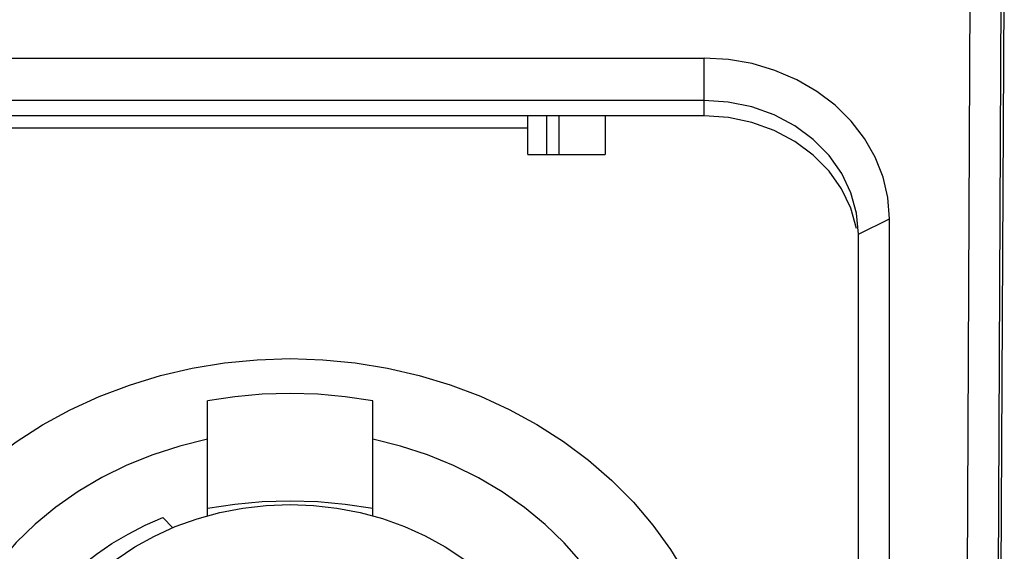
# Model space of a CAD drawing. Extents: x 0 to 420, y 0 to 297.
# Tile 77 of 116: x 221.87 to 228.24, y 166.07 to 169.51. Entities that reach past the tile are written whole.
import ezdxf

# ---------------------------------------------------------------- set-up
doc = ezdxf.new("R2010")
doc.units = 0
doc.header["$LTSCALE"] = 23.1
doc.layers.get('0').update_dxf_attribs({"linetype": 'CONTINUOUS'})
doc.layers.add('02___PRT_ALL_AXES', color=7, linetype='CONTINUOUS')

msp = doc.modelspace()

# ---------------------------------------------------------------- linework, layer by layer
at = {"color": 7, "linetype": 'CONTINUOUS'}
for p, q in [((228.2404, 170.4064), (228.1846, 159.3364)), ((227.9725, 160.2364), (228.0227, 170.2088)), ((228.1723, 160.0948), (228.2223, 170.0064)), ((215.4167, 169.2638), (226.2967, 169.2638)), ((226.2967, 168.8906), (226.2967, 169.2638)), ((226.2967, 168.9906), (215.4167, 168.9906)), ((226.4531, 168.9799), (226.2967, 168.9906)), ((226.2967, 168.8906), (215.4167, 168.8906)), ((225.1567, 168.6395), (225.1567, 168.8906)), ((225.3567, 168.8906), (225.3567, 168.6395)), ((225.6567, 168.8906), (225.6567, 168.6395)), ((220.9567, 168.8127), (225.1567, 168.8127)), ((225.1567, 168.6395), (225.6567, 168.6395)), ((227.2967, 168.1246), (227.4967, 168.2246)), ((227.4967, 161.4696), (227.4967, 168.2246)), ((227.2967, 161.3696), (227.2967, 168.1246)), ((223.0817, 166.3012), (223.0817, 167.0455)), ((224.1517, 166.3012), (224.1517, 167.0455)), ((222.7929, 166.2904), (222.857, 166.2242))]:
    msp.add_line(p, q, dxfattribs=at)
for points in [[(227.4967, 168.2246), (227.4861, 168.3613), (227.4558, 168.4935), (227.4053, 168.6222), (227.336, 168.7441), (227.2486, 168.8571), (227.1452, 168.9594), (227.0271, 169.049), (226.8967, 169.1246), (226.7558, 169.1846), (226.6072, 169.2284), (226.4546, 169.2546), (226.2967, 169.2638)], [(227.2967, 168.1246), (227.2844, 168.26), (227.2478, 168.3921), (227.1878, 168.5177), (227.1058, 168.6336), (227.0038, 168.7369), (226.8845, 168.8252), (226.7506, 168.8962), (226.6056, 168.9482), (226.4531, 168.9799)], [(227.2839, 168.1616), (227.2478, 168.2922), (227.1875, 168.4176), (227.1057, 168.5336), (227.0037, 168.6368), (226.8845, 168.7252), (226.7506, 168.796), (226.6057, 168.8482), (226.455, 168.8795), (226.2967, 168.8906)], [(221.1572, 166.0895), (221.2699, 166.2448), (221.3957, 166.3925), (221.5339, 166.5317), (221.6837, 166.6616), (221.8444, 166.7815), (222.0149, 166.8907), (222.1942, 166.9884), (222.3815, 167.0744), (222.5765, 167.1483), (222.7775, 167.2094), (222.9833, 167.2572), (223.1926, 167.2916), (223.4035, 167.3123), (223.6167, 167.3192)], [(223.6167, 167.3192), (223.8289, 167.3124), (224.0391, 167.2919), (224.2479, 167.2577), (224.4533, 167.2101), (224.6541, 167.1492), (224.8489, 167.0757), (225.0359, 166.9902), (225.2152, 166.8926), (225.3869, 166.7829), (225.5492, 166.662), (225.7003, 166.5309), (225.8397, 166.3904), (225.9662, 166.2413), (226.0794, 166.0846), (226.1787, 165.9209), (226.2634, 165.7516), (226.3328, 165.5783), (226.387, 165.4015), (226.4257, 165.2221), (226.449, 165.0407), (226.4567, 164.8597)], [(224.1517, 167.0455), (223.9744, 167.0725), (223.7962, 167.0886), (223.6167, 167.094), (223.4372, 167.0886), (223.259, 167.0725), (223.0817, 167.0455)], [(223.0817, 166.7969), (222.9027, 166.7531), (222.7293, 166.6973), (222.5609, 166.6292), (222.3992, 166.5496), (222.2456, 166.4589), (222.1011, 166.3579), (221.967, 166.2477), (221.8435, 166.1283), (221.7308, 165.9998), (221.6302, 165.8636), (221.5429, 165.721), (221.4691, 165.5727), (221.4096, 165.42), (221.3645, 165.2637), (221.3343, 165.105), (221.3188, 164.9449), (221.3167, 164.8597)], [(225.9167, 164.8597), (225.9144, 164.9486), (225.8987, 165.1083), (225.8683, 165.2664), (225.8232, 165.4218), (225.7638, 165.5738), (225.6904, 165.7212), (225.6036, 165.8631), (225.5035, 165.9987), (225.3914, 166.1268), (225.2683, 166.246), (225.1346, 166.3562), (224.9902, 166.4573), (224.8366, 166.5483), (224.6748, 166.6282), (224.5059, 166.6967), (224.3317, 166.7528), (224.1517, 166.7969)], [(222.7388, 166.1707), (222.874, 166.232), (223.0153, 166.2829), (223.1614, 166.323), (223.3112, 166.352), (223.4628, 166.3693), (223.6167, 166.3753)], [(223.0817, 166.3505), (223.259, 166.3775), (223.4372, 166.3936), (223.6167, 166.399), (223.7962, 166.3936), (223.9744, 166.3775), (224.1517, 166.3505)], [(223.6167, 166.3753), (223.7696, 166.3694), (223.9204, 166.3523), (224.0697, 166.3236), (224.2156, 166.2838), (224.3568, 166.233), (224.4922, 166.1719), (224.6204, 166.1012), (224.7411, 166.021), (224.8542, 165.9312)], [(222.0192, 165.7281), (222.096, 165.8168), (222.1789, 165.9005), (222.2682, 165.9795), (222.3633, 166.0534), (222.4637, 166.1216), (222.5691, 166.1841), (222.6788, 166.2403), (222.7929, 166.2904)], [(221.9723, 165.3781), (222.0305, 165.4998), (222.1007, 165.6167), (222.1824, 165.728), (222.2751, 165.8329), (222.3784, 165.9305), (222.4908, 166.0199), (222.611, 166.1), (222.7388, 166.1707)]]:
    msp.add_lwpolyline(points, dxfattribs=at)
at = {"layer": '02___PRT_ALL_AXES', "color": 7, "linetype": 'CONTINUOUS'}
msp.add_line((225.2767, 168.8906), (225.2767, 168.6395), dxfattribs=at)

doc.saveas('drawing.dxf')
